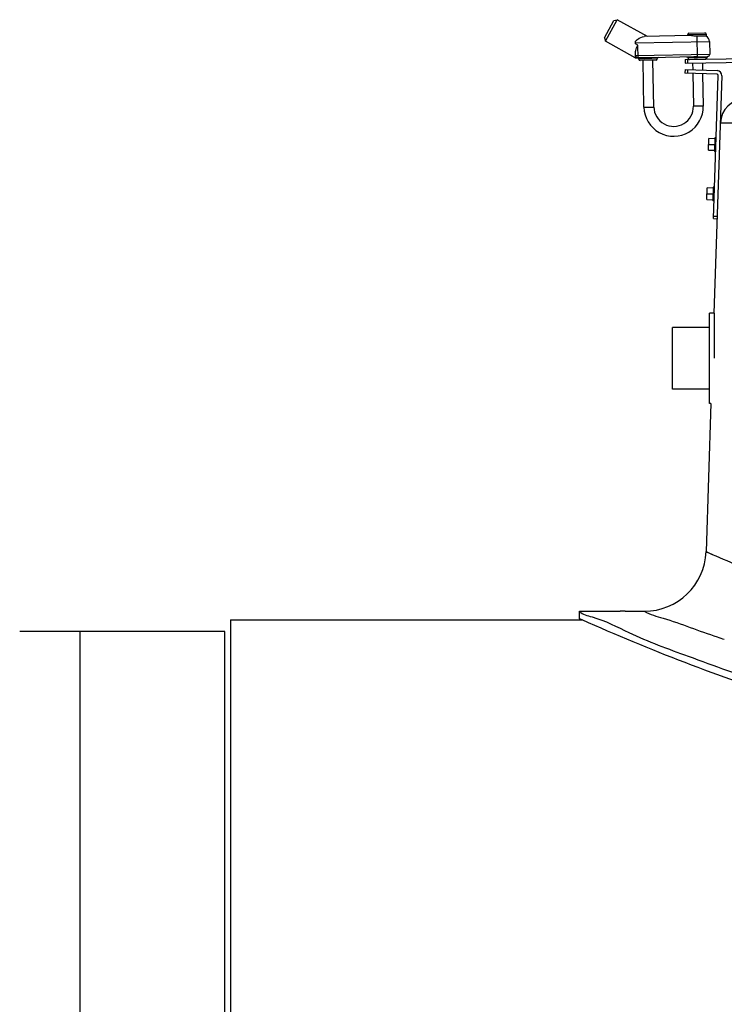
# Model space of a CAD drawing. Header units: millimetres. Extents: x 0 to 297, y 0 to 210.
# Tile 20 of 27: x 191.77 to 196.33, y 172.59 to 178.97. Entities that reach past the tile are written whole.
import ezdxf

# ---------------------------------------------------------------- set-up
doc = ezdxf.new("R2010")
doc.units = ezdxf.units.MM
doc.header["$LTSCALE"] = 16.335
doc.layers.get('0').update_dxf_attribs({"linetype": 'CONTINUOUS'})
doc.layers.add('AXES_REF', color=7, linetype='CONTINUOUS')

msp = doc.modelspace()

# ---------------------------------------------------------------- linework, layer by layer
at = {"color": 7, "linetype": 'Continuous'}
for p, q in [((195.5535, 178.8546), (195.6154, 178.9666)), ((195.5598, 178.8329), (195.6372, 178.9729)), ((195.6154, 178.9666), (195.6372, 178.9729)), ((195.8332, 178.8645), (195.6372, 178.9729)), ((195.5535, 178.8546), (195.5598, 178.8329)), ((195.7521, 178.7266), (195.5598, 178.8329)), ((195.7541, 178.8169), (195.7538, 178.8327)), ((196.1085, 178.8697), (195.8118, 178.8641)), ((196.0932, 178.8694), (196.093, 178.8774)), ((196.1009, 178.8856), (196.2049, 178.8875)), ((196.2133, 178.8663), (196.1533, 178.8652)), ((196.213, 178.8797), (196.2133, 178.8663)), ((196.2339, 178.832), (196.2355, 178.7495)), ((195.7558, 178.727), (195.7552, 178.7615)), ((195.7601, 178.7246), (195.7718, 178.7248)), ((195.813, 178.7256), (195.7718, 178.7248)), ((195.8881, 178.711), (195.7841, 178.709)), ((195.8098, 178.4055), (195.8041, 178.7094)), ((196.1328, 178.7316), (195.8586, 178.7264)), ((195.8738, 178.4067), (195.8681, 178.7106)), ((196.0761, 178.7145), (196.4952, 178.7224)), ((196.0761, 178.7145), (196.0765, 178.6905)), ((196.0921, 178.7148), (196.0925, 178.6908)), ((196.2159, 178.7255), (196.2159, 178.7251)), ((196.0761, 178.65), (196.0753, 178.6261)), ((196.0761, 178.65), (196.284, 178.6431)), ((196.0765, 178.6905), (196.4948, 178.6983)), ((196.0921, 178.6495), (196.0913, 178.6255)), ((196.1245, 178.6914), (196.1253, 178.6484)), ((196.1885, 178.6926), (196.1894, 178.6462)), ((196.2832, 178.6191), (196.0753, 178.6261)), ((196.1258, 178.6244), (196.1298, 178.4115)), ((196.1898, 178.6222), (196.1938, 178.4127)), ((196.2598, 177.6833), (196.2909, 178.6108)), ((196.3149, 178.61), (196.2633, 177.0702)), ((196.2267, 178.1266), (196.2292, 178.2028)), ((196.2692, 178.2014), (196.2292, 178.2028)), ((196.2694, 178.2073), (196.2664, 178.1194)), ((196.2774, 178.2071), (196.2694, 178.2073)), ((196.2267, 178.1266), (196.2666, 178.1253)), ((196.2744, 178.1191), (196.2664, 178.1194)), ((196.2159, 177.8068), (196.2185, 177.8829)), ((196.2585, 177.8816), (196.2185, 177.8829)), ((196.2587, 177.8875), (196.2557, 177.7995)), ((196.2667, 177.8872), (196.2587, 177.8875)), ((196.2159, 177.8068), (196.2559, 177.8054)), ((196.2637, 177.7993), (196.2557, 177.7995)), ((196.2598, 177.6833), (196.2838, 177.6825)), ((196.2604, 177.6993), (196.2844, 177.6985)), ((196.2346, 176.4861), (196.2346, 177.0701)), ((196.2633, 177.0701), (196.2346, 177.0701)), ((196.2666, 176.7781), (196.2666, 177.0701)), ((195.9946, 176.5781), (195.9946, 176.9781)), ((196.2346, 176.9781), (195.9946, 176.9781)), ((196.2346, 176.5781), (195.9946, 176.5781)), ((196.2437, 176.4858), (196.2115, 175.5247)), ((196.2437, 176.4861), (196.2346, 176.4861)), ((195.3918, 175.0901), (195.3918, 175.1381)), ((195.3918, 175.1381), (195.6558, 175.1381)), ((195.6878, 175.1381), (195.8118, 175.1381)), ((193.1318, 175.0821), (193.1318, 156.5701)), ((193.1318, 175.0821), (195.4097, 175.0821)), ((195.4097, 175.0821), (195.3918, 175.0901)), ((193.0956, 175.0061), (191.7664, 175.0061))]:
    msp.add_line(p, q, dxfattribs=at)
at = {"color": 9, "linetype": 'Continuous'}
for p, q in [((195.754, 178.8231), (196.2339, 178.832)), ((196.093, 178.8774), (196.213, 178.8797)), ((196.1559, 178.7243), (196.1533, 178.8652)), ((195.7703, 178.8079), (195.7541, 178.8169)), ((195.7718, 178.7248), (195.7703, 178.8079)), ((195.7521, 178.7266), (195.7558, 178.727)), ((195.7556, 178.7405), (196.2355, 178.7495)), ((195.896, 178.7191), (195.776, 178.7169)), ((195.8586, 178.7264), (195.813, 178.7256)), ((195.8563, 178.7184), (195.8157, 178.7176)), ((196.2159, 178.7251), (196.0959, 178.7229)), ((196.1558, 178.7322), (196.1328, 178.7316)), ((196.1559, 178.7243), (196.1357, 178.7236)), ((196.1558, 178.7322), (196.2224, 178.7335)), ((196.2159, 178.7255), (196.1559, 178.7243)), ((195.8098, 178.4055), (195.8738, 178.4067)), ((196.1938, 178.4127), (196.1298, 178.4115)), ((196.3046, 178.3035), (202.759, 178.3035)), ((196.2692, 178.2006), (196.2292, 178.202)), ((196.2279, 178.1639), (196.2679, 178.1625)), ((196.228, 178.1655), (196.2679, 178.1641)), ((196.2267, 178.1274), (196.2667, 178.1261)), ((196.2584, 177.8808), (196.2185, 177.8821)), ((196.2172, 177.8457), (196.2572, 177.8443)), ((196.2172, 177.8441), (196.2572, 177.8427)), ((196.216, 177.8076), (196.2559, 177.8062)), ((196.2115, 175.5247), (196.2119, 175.5246)), ((196.2115, 175.5247), (196.2522, 175.5071)), ((192.1558, 175.0061), (192.1558, 167.9661)), ((193.0956, 166.7903), (193.0956, 175.0061))]:
    msp.add_line(p, q, dxfattribs=at)
msp.add_lwpolyline([(196.2174, 175.5221), (196.2297, 175.5168), (196.2526, 175.5069)], dxfattribs=at)
at = {"color": 7, "linetype": 'Continuous'}
for centre, radius, start, end in [((196.101, 178.8776), 0.008, 91.07279, 181.07279), ((196.205, 178.8795), 0.008, 1.07279, 91.07279), ((196.1939, 178.8313), 0.04, 1.07279, 61.07279), ((195.7598, 178.7406), 0.016, 241.07179, 271.07164), ((195.7715, 178.7408), 0.016, 181.07279, 271.07279), ((195.768, 178.7167), 0.008, 1.07279, 91.07279), ((195.784, 178.717), 0.008, 181.07279, 271.07279), ((195.888, 178.719), 0.008, 271.07279, 1.07279), ((195.904, 178.7193), 0.008, 91.07279, 181.07279), ((196.0879, 178.7227), 0.008, 1.07279, 91.07279), ((196.1039, 178.723), 0.008, 181.07279, 271.07279), ((196.2079, 178.725), 0.008, 271.07279, 1.07279), ((196.2239, 178.7256), 0.008, 100.66686, 181.07279), ((196.2195, 178.7492), 0.016, 280.66686, 1.07279), ((196.2829, 178.6111), 0.032, 358.08159, 88.08159), ((196.2829, 178.6111), 0.008, 358.08159, 88.08159), ((196.4645, 178.2981), 0.16, 90, 178.08159), ((196.0018, 178.4091), 0.192, 181.07279, 1.07279), ((196.0018, 178.4091), 0.128, 181.07279, 1.07279), ((195.8118, 175.5381), 0.4, 270.00002, 358.08159)]:
    msp.add_arc(centre, radius, start, end, dxfattribs=at)
at = {"color": 9, "linetype": 'Continuous'}
msp.add_arc((200.35, 187.2644), 12.9474, 251.69577, 251.91121, dxfattribs=at)
at = {"color": 7, "linetype": 'Continuous'}
for points, knots in [([(195.7538, 178.8327), (195.7585, 178.837), (195.7748, 178.8517), (195.796, 178.8638), (195.8118, 178.8641)], [0, 0, 0, 0, 0.285231, 1, 1, 1, 1]), ([(196.1533, 178.8652), (196.1451, 178.865), (196.1301, 178.8666), (196.1153, 178.8698), (196.1085, 178.8697)], [0, 0, 0, 0, 0.546892, 1, 1, 1, 1]), ([(195.7552, 178.7615), (195.7551, 178.7652), (195.7573, 178.7817), (195.7649, 178.7965), (195.7703, 178.8079)], [0, 0, 0, 0, 0.230216, 1, 1, 1, 1]), ([(195.3918, 175.1381), (195.4126, 175.1169), (195.5343, 175.0919), (195.7536, 174.9716), (196.1372, 174.8325), (196.6366, 174.6486), (197.2498, 174.4663), (198.2177, 174.2436), (199.5318, 174.1146), (200.8459, 174.2436), (201.8138, 174.4663), (202.427, 174.6486), (202.9264, 174.8325), (203.31, 174.9716), (203.5293, 175.0919), (203.651, 175.1169), (203.6718, 175.1381)], [0, 0, 0, 0, 0.010405, 0.04078, 0.08896, 0.152183, 0.227663, 0.312738, 0.5, 0.687262, 0.772337, 0.847817, 0.91104, 0.95922, 0.989595, 1, 1, 1, 1]), ([(197.5903, 174.338), (197.3098, 174.4019), (196.5674, 174.6065), (195.8489, 174.8866), (195.4091, 175.0824)], [0, 0, 0, 0, 0.374068, 1, 1, 1, 1])]:
    msp.add_open_spline(points, degree=3, knots=knots, dxfattribs=at)
at = {"color": 9, "linetype": 'Continuous'}
msp.add_open_spline([(195.7558, 178.727), (195.7579, 178.7256), (195.761, 178.7243), (195.7632, 178.7256)], degree=3, dxfattribs=at)
for points, knots in [([(195.8129, 178.7256), (195.8133, 178.7256), (195.8158, 178.7235), (195.8157, 178.7202), (195.8157, 178.7176)], [0, 0, 0, 0, 0.136238, 1, 1, 1, 1]), ([(195.8588, 178.7264), (195.8584, 178.7264), (195.856, 178.7242), (195.8562, 178.7209), (195.8563, 178.7184)], [0, 0, 0, 0, 0.136234, 1, 1, 1, 1]), ([(196.1328, 178.7316), (196.1332, 178.7316), (196.1357, 178.7295), (196.1356, 178.7261), (196.1357, 178.7236)], [0, 0, 0, 0, 0.136238, 1, 1, 1, 1]), ([(196.2522, 175.5071), (196.3788, 175.4526), (197.416, 175.0268), (198.5473, 174.7736), (199.5318, 174.7735)], [0, 0, 0, 0, 0.122848, 1, 1, 1, 1]), ([(195.8118, 175.1381), (195.8494, 175.1171), (196.0127, 175.0742), (196.1663, 175.011), (196.2837, 174.9722)], [0, 0, 0, 0, 0.258381, 1, 1, 1, 1])]:
    msp.add_open_spline(points, degree=3, knots=knots, dxfattribs=at)
at = {"layer": 'AXES_REF', "color": 7, "linetype": 'Continuous'}
for p, q in [((195.6568, 175.1381), (195.6558, 175.1381)), ((195.6878, 175.1381), (195.6568, 175.1381))]:
    msp.add_line(p, q, dxfattribs=at)

doc.saveas('drawing.dxf')
